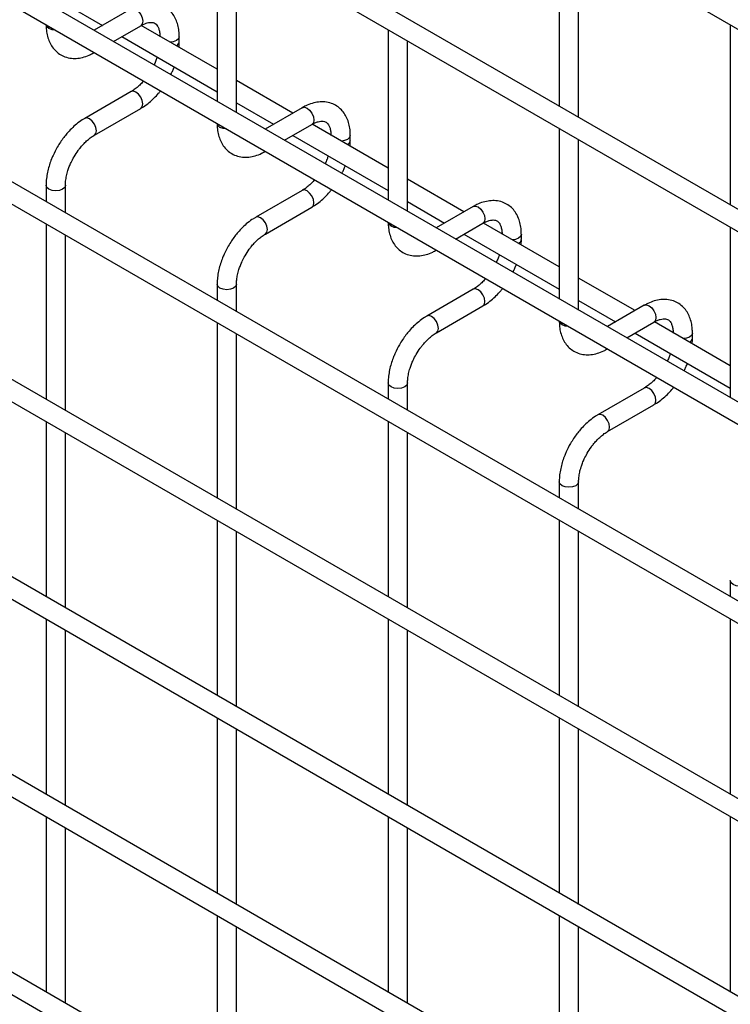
# Model space of a CAD drawing. Header units: inches. Extents: x 0.2 to 10.8, y 0.2 to 8.2.
# Tile 28 of 36: x 8.941 to 9.235, y 7.336 to 7.743. Entities that reach past the tile are written whole.
import ezdxf

# ---------------------------------------------------------------- set-up
doc = ezdxf.new("R2010")
doc.units = ezdxf.units.IN
doc.header["$MEASUREMENT"] = 0

msp = doc.modelspace()

# ---------------------------------------------------------------- linework, layer by layer
for p, q in [((8.52148, 8.15291), (10.56891, 6.97095)), ((10.57291, 6.89418), (8.52548, 8.07614)), ((8.52148, 8.06921), (10.56891, 6.88726)), ((8.52148, 7.9896), (10.56891, 6.80764)), ((10.48658, 6.8644), (8.60649, 7.94976)), ((10.57291, 6.73233), (8.52548, 7.91428)), ((8.52148, 7.90735), (10.56891, 6.7254)), ((10.57291, 6.65067), (8.52548, 7.83263)), ((8.52148, 7.8257), (10.56891, 6.64375)), ((9.02294, 7.77972), (9.02294, 7.70935)), ((9.16436, 7.78178), (9.16436, 7.70732)), ((9.03094, 7.70473), (9.03094, 7.77511)), ((9.17236, 7.7027), (9.17236, 7.77716)), ((10.57291, 6.56902), (8.52548, 7.75098)), ((8.96023, 7.74952), (8.97555, 7.74068)), ((8.98739, 7.74752), (8.97211, 7.73869)), ((8.52148, 7.74405), (10.56891, 6.56209)), ((8.98011, 7.73407), (8.99139, 7.74059)), ((9.02294, 7.72256), (8.99157, 7.74067)), ((9.09365, 7.7389), (9.09365, 7.66853)), ((9.23507, 7.74096), (9.23507, 7.6665)), ((8.98355, 7.73606), (9.02294, 7.71332)), ((9.00729, 7.73395), (9.00729, 7.73603)), ((9.10165, 7.66391), (9.10165, 7.73429)), ((9.05426, 7.70448), (9.03094, 7.71794)), ((8.98739, 7.71335), (8.96819, 7.70226)), ((8.97219, 7.69533), (8.99139, 7.70642)), ((9.03094, 7.7087), (9.04626, 7.69986)), ((9.0581, 7.7067), (9.04282, 7.69787)), ((9.05082, 7.69325), (9.0621, 7.69977)), ((9.09365, 7.68174), (9.06228, 7.69985)), ((9.16436, 7.69808), (9.16436, 7.62771)), ((9.05426, 7.69524), (9.09365, 7.6725)), ((9.078, 7.69313), (9.078, 7.69521)), ((9.17236, 7.62309), (9.17236, 7.69346)), ((9.12497, 7.66366), (9.10165, 7.67712)), ((8.95223, 7.67461), (8.95223, 7.66793)), ((8.96023, 7.66331), (8.96023, 7.67461)), ((10.57291, 6.48737), (8.52548, 7.66932)), ((9.0581, 7.67253), (9.0389, 7.66144)), ((9.0429, 7.65451), (9.0621, 7.6656)), ((9.10165, 7.66788), (9.11697, 7.65904)), ((9.12881, 7.66588), (9.11353, 7.65705)), ((8.52148, 7.66239), (10.56891, 6.48044)), ((8.95223, 7.65869), (8.95223, 7.58627)), ((9.12153, 7.65243), (9.13281, 7.65895)), ((9.16436, 7.64092), (9.13299, 7.65903)), ((9.23507, 7.65726), (9.23507, 7.58689)), ((8.96023, 7.58165), (8.96023, 7.65407)), ((9.12497, 7.65442), (9.16436, 7.63168)), ((9.14871, 7.65231), (9.14871, 7.65439)), ((9.19568, 7.62284), (9.17236, 7.6363)), ((9.02294, 7.63379), (9.02294, 7.62711)), ((9.03094, 7.62249), (9.03094, 7.63379)), ((9.12881, 7.6317), (9.10962, 7.62062)), ((9.11361, 7.61369), (9.13281, 7.62478)), ((9.17236, 7.62706), (9.18768, 7.61822)), ((9.19952, 7.62506), (9.18424, 7.61623)), ((9.02294, 7.61787), (9.02294, 7.54545)), ((9.19224, 7.61161), (9.20352, 7.61813)), ((9.23507, 7.6001), (9.2037, 7.61821)), ((9.03094, 7.54083), (9.03094, 7.61325)), ((9.19568, 7.6136), (9.23507, 7.59086)), ((9.21942, 7.61149), (9.21942, 7.61357)), ((9.09365, 7.59297), (9.09365, 7.58629)), ((9.10165, 7.58167), (9.10165, 7.59297)), ((10.57291, 6.40571), (8.52548, 7.58767)), ((9.19952, 7.59088), (9.18033, 7.5798)), ((9.18433, 7.57287), (9.20352, 7.58396)), ((8.52148, 7.58074), (10.56891, 6.39878)), ((8.95223, 7.57703), (8.95223, 7.50462)), ((9.09365, 7.57705), (9.09365, 7.50463)), ((8.96023, 7.5), (8.96023, 7.57242)), ((9.10165, 7.50001), (9.10165, 7.57243)), ((9.16436, 7.55215), (9.16436, 7.54546)), ((9.17236, 7.54085), (9.17236, 7.55215)), ((9.02294, 7.53621), (9.02294, 7.4638)), ((9.16436, 7.53623), (9.16436, 7.46381)), ((9.03094, 7.45918), (9.03094, 7.5316)), ((9.17236, 7.45919), (9.17236, 7.53161)), ((9.23507, 7.51133), (9.23507, 7.50464)), ((8.95223, 7.49538), (8.95223, 7.42296)), ((9.09365, 7.49539), (9.09365, 7.42298)), ((9.23507, 7.49541), (9.23507, 7.42299)), ((8.96023, 7.41835), (8.96023, 7.49076)), ((9.10165, 7.41836), (9.10165, 7.49078)), ((9.02294, 7.45456), (9.02294, 7.38214)), ((9.16436, 7.45457), (9.16436, 7.38216)), ((9.03094, 7.37752), (9.03094, 7.44994)), ((9.17236, 7.37754), (9.17236, 7.44995)), ((8.95223, 7.41373), (8.95223, 7.34131)), ((9.09365, 7.41374), (9.09365, 7.34132)), ((9.23507, 7.41375), (9.23507, 7.34134)), ((8.96023, 7.33669), (8.96023, 7.40911)), ((9.10165, 7.3367), (9.10165, 7.40912)), ((9.02294, 7.37291), (9.02294, 7.30049)), ((9.16436, 7.37292), (9.16436, 7.3005)), ((9.03094, 7.29587), (9.03094, 7.36829)), ((9.17236, 7.29588), (9.17236, 7.3683))]:
    msp.add_line(p, q)
at = {"flags": 128}
for points in [[(8.98939, 7.74732), (8.99047, 7.74645), (8.99139, 7.74521), (8.992, 7.74379), (8.99222, 7.74242), (8.992, 7.7413), (8.99139, 7.74059), (8.99139, 7.74059)], [(8.9534, 7.7394), (8.95253, 7.74015), (8.95223, 7.74093)], [(8.95604, 7.73873), (8.9547, 7.7389), (8.9534, 7.7394)], [(9.00729, 7.73602), (9.00698, 7.73515), (9.00611, 7.7344), (9.00482, 7.7339), (9.00359, 7.73373)], [(8.99222, 7.70825), (8.992, 7.70962), (8.99139, 7.71104), (8.99047, 7.71227), (8.98939, 7.71315), (8.98831, 7.71352), (8.98739, 7.71335)], [(8.99139, 7.70642), (8.99139, 7.70642), (8.992, 7.70712), (8.99222, 7.70825)], [(9.0581, 7.7067), (9.05902, 7.70688), (9.0601, 7.7065)], [(9.0601, 7.7065), (9.06118, 7.70563), (9.0621, 7.70439), (9.06272, 7.70297), (9.06293, 7.7016), (9.06272, 7.70047), (9.0621, 7.69977), (9.0621, 7.69977)], [(8.97019, 7.70206), (8.96911, 7.70244), (8.96819, 7.70226), (8.96818, 7.70226)], [(8.97219, 7.69533), (8.97219, 7.69533), (8.97281, 7.69604), (8.97302, 7.69717), (8.97281, 7.69854), (8.97219, 7.69995), (8.97128, 7.70119), (8.97019, 7.70206)], [(9.02411, 7.69858), (9.02324, 7.69933), (9.02294, 7.70011)], [(9.02675, 7.69791), (9.02541, 7.69808), (9.02411, 7.69858)], [(9.078, 7.6952), (9.07769, 7.69433), (9.07683, 7.69358), (9.07553, 7.69308), (9.0743, 7.69291)], [(8.96023, 7.67462), (8.96023, 7.67461), (8.95992, 7.67373), (8.95906, 7.67298), (8.95776, 7.67248), (8.95623, 7.6723), (8.9547, 7.67248), (8.9534, 7.67298), (8.95253, 7.67373), (8.95223, 7.67461), (8.95223, 7.67462)], [(9.06293, 7.66743), (9.06272, 7.6688), (9.0621, 7.67022), (9.06118, 7.67145), (9.0601, 7.67233), (9.05902, 7.6727), (9.0581, 7.67253)], [(9.0621, 7.6656), (9.0621, 7.6656), (9.06272, 7.6663), (9.06293, 7.66743)], [(9.12881, 7.66588), (9.12973, 7.66606), (9.13081, 7.66568)], [(9.13081, 7.66568), (9.1319, 7.66481), (9.13281, 7.66357), (9.13343, 7.66215), (9.13364, 7.66078), (9.13343, 7.65965), (9.13281, 7.65895), (9.13281, 7.65895)], [(9.0409, 7.66124), (9.03982, 7.66162), (9.0389, 7.66144), (9.03889, 7.66144)], [(9.0429, 7.65451), (9.0429, 7.65451), (9.04352, 7.65522), (9.04373, 7.65635), (9.04352, 7.65772), (9.0429, 7.65913), (9.04199, 7.66037), (9.0409, 7.66124)], [(9.09482, 7.65776), (9.09395, 7.65851), (9.09365, 7.65929)], [(9.09747, 7.65709), (9.09612, 7.65726), (9.09482, 7.65776)], [(9.14871, 7.65438), (9.1484, 7.65351), (9.14754, 7.65276), (9.14624, 7.65226), (9.14501, 7.65209)], [(9.03094, 7.6338), (9.03094, 7.63379), (9.03063, 7.63291), (9.02977, 7.63216), (9.02847, 7.63166), (9.02694, 7.63148), (9.02541, 7.63166), (9.02411, 7.63216), (9.02324, 7.63291), (9.02294, 7.63379), (9.02294, 7.6338)], [(9.13364, 7.62661), (9.13343, 7.62798), (9.13281, 7.6294), (9.1319, 7.63063), (9.13081, 7.63151), (9.12973, 7.63188), (9.12881, 7.6317)], [(9.13281, 7.62478), (9.13281, 7.62478), (9.13343, 7.62548), (9.13364, 7.62661)], [(9.19952, 7.62506), (9.20044, 7.62523), (9.20152, 7.62486)], [(9.20152, 7.62486), (9.20261, 7.62398), (9.20352, 7.62275), (9.20414, 7.62133), (9.20435, 7.61996), (9.20414, 7.61883), (9.20352, 7.61813), (9.20352, 7.61813)], [(9.11161, 7.62042), (9.11053, 7.6208), (9.10961, 7.62062), (9.1096, 7.62061)], [(9.11361, 7.61369), (9.11361, 7.61369), (9.11423, 7.6144), (9.11444, 7.61552), (9.11423, 7.6169), (9.11361, 7.61831), (9.1127, 7.61955), (9.11161, 7.62042)], [(9.16553, 7.61694), (9.16466, 7.61769), (9.16436, 7.61847)], [(9.16818, 7.61627), (9.16683, 7.61644), (9.16553, 7.61694)], [(9.21942, 7.61356), (9.21911, 7.61268), (9.21825, 7.61194), (9.21695, 7.61144), (9.21572, 7.61127)], [(9.10165, 7.59298), (9.10165, 7.59297), (9.10135, 7.59209), (9.10048, 7.59134), (9.09918, 7.59084), (9.09765, 7.59066), (9.09612, 7.59084), (9.09482, 7.59134), (9.09395, 7.59209), (9.09365, 7.59297), (9.09365, 7.59298)], [(9.20435, 7.58579), (9.20414, 7.58716), (9.20352, 7.58858), (9.20261, 7.58981), (9.20152, 7.59069), (9.20044, 7.59106), (9.19952, 7.59088)], [(9.20352, 7.58396), (9.20352, 7.58396), (9.20414, 7.58466), (9.20435, 7.58579)], [(9.18233, 7.5796), (9.18124, 7.57998), (9.18033, 7.5798), (9.18031, 7.57979)], [(9.18432, 7.57287), (9.18433, 7.57287), (9.18494, 7.57358), (9.18515, 7.5747), (9.18494, 7.57608), (9.18433, 7.57749), (9.18341, 7.57873), (9.18233, 7.5796)], [(9.17236, 7.55216), (9.17236, 7.55215), (9.17206, 7.55126), (9.17119, 7.55052), (9.16989, 7.55002), (9.16836, 7.54984), (9.16683, 7.55002), (9.16553, 7.55052), (9.16466, 7.55126), (9.16436, 7.55215), (9.16436, 7.55216)], [(9.24307, 7.51134), (9.24307, 7.51133), (9.24277, 7.51044), (9.2419, 7.5097), (9.2406, 7.50919), (9.23907, 7.50902), (9.23754, 7.50919), (9.23624, 7.5097), (9.23538, 7.51044), (9.23507, 7.51133), (9.23507, 7.51134)]]:
    msp.add_lwpolyline(points, dxfattribs=at)
for centre in [(9.00508, 7.73429), (9.07579, 7.69347), (9.1465, 7.65265), (9.21721, 7.61183)]:
    msp.add_arc(centre, 0.00224, 296.5234, 350.8093)
for points, knots in [([(9.00725, 7.73602), (9.00725, 7.73661), (9.00725, 7.73808), (9.00689, 7.7403), (9.00618, 7.74266), (9.0051, 7.74482), (9.00362, 7.74672), (9.00173, 7.74829), (8.99941, 7.74943), (8.99683, 7.74999), (8.99414, 7.74995), (8.99149, 7.74938), (8.98922, 7.74855), (8.98788, 7.74775), (8.9874, 7.74747)], [0, 0, 0, 0, 0.055592, 0.138527, 0.222447, 0.30698, 0.392218, 0.479262, 0.570513, 0.669513, 0.760726, 0.854051, 0.947574, 1, 1, 1, 1]), ([(8.99139, 7.74057), (8.99181, 7.74081), (8.99273, 7.74131), (8.99402, 7.74175), (8.9952, 7.74197), (8.9962, 7.74194), (8.99703, 7.74171), (8.99768, 7.74129), (8.99831, 7.74052), (8.99883, 7.73943), (8.99917, 7.73795), (8.99932, 7.73678), (8.99928, 7.73606), (8.99928, 7.73603)], [0, 0, 0, 0, 0.076341, 0.164647, 0.254489, 0.348472, 0.453572, 0.589697, 0.695681, 0.796643, 0.895926, 0.994247, 1, 1, 1, 1]), ([(8.95226, 7.74105), (8.95226, 7.74047), (8.95226, 7.739), (8.95262, 7.73679), (8.95332, 7.73442), (8.9544, 7.73225), (8.95587, 7.73034), (8.95776, 7.72876), (8.96007, 7.72761), (8.96264, 7.72704), (8.96533, 7.72705), (8.96799, 7.7276), (8.97029, 7.72844), (8.97167, 7.72925), (8.97219, 7.72956)], [0, 0, 0, 0, 0.054399, 0.137173, 0.220932, 0.305308, 0.390376, 0.477209, 0.568163, 0.66675, 0.757718, 0.850824, 0.944202, 1, 1, 1, 1]), ([(9.00714, 7.73168), (9.0072, 7.73216), (9.0073, 7.73293), (9.00727, 7.73366), (9.00725, 7.73393)], [0, 0, 0, 0, 0.629491, 1, 1, 1, 1]), ([(8.99816, 7.72762), (8.998, 7.72715), (8.99764, 7.72611), (8.9972, 7.72502), (8.99689, 7.72443), (8.99687, 7.7244)], [0, 0, 0, 0, 0.438922, 0.964949, 1, 1, 1, 1]), ([(9.00378, 7.72041), (9.00401, 7.72083), (9.00447, 7.72171), (9.00492, 7.72278), (9.00515, 7.72341), (9.0052, 7.72356)], [0, 0, 0, 0, 0.408976, 0.858362, 1, 1, 1, 1]), ([(8.99248, 7.71769), (8.99231, 7.71749), (8.9917, 7.71677), (8.99055, 7.71566), (8.98908, 7.71444), (8.988, 7.71367), (8.98746, 7.71339), (8.9874, 7.71336)], [0, 0, 0, 0, 0.106378, 0.380972, 0.668987, 0.961945, 1, 1, 1, 1]), ([(8.99138, 7.70647), (8.99175, 7.70666), (8.99293, 7.7073), (8.99479, 7.70874), (8.99688, 7.71062), (8.99844, 7.71227), (8.99926, 7.71331), (8.99952, 7.71363)], [0, 0, 0, 0, 0.12332, 0.400048, 0.657251, 0.892098, 1, 1, 1, 1]), ([(9.07796, 7.6952), (9.07796, 7.69579), (9.07796, 7.69726), (9.0776, 7.69948), (9.07689, 7.70184), (9.07581, 7.704), (9.07433, 7.7059), (9.07244, 7.70747), (9.07012, 7.70861), (9.06754, 7.70917), (9.06485, 7.70913), (9.0622, 7.70856), (9.05993, 7.70773), (9.05859, 7.70693), (9.05811, 7.70665)], [0, 0, 0, 0, 0.055592, 0.138527, 0.222447, 0.30698, 0.392218, 0.479262, 0.570513, 0.669513, 0.760726, 0.854051, 0.947574, 1, 1, 1, 1]), ([(8.9682, 7.70221), (8.96787, 7.70203), (8.96671, 7.70141), (8.96487, 7.7), (8.96275, 7.69812), (8.961, 7.69624), (8.95949, 7.69437), (8.95813, 7.69248), (8.95728, 7.69108), (8.95685, 7.69037)], [0, 0, 0, 0, 0.076054, 0.263021, 0.437352, 0.597786, 0.719603, 0.857444, 1, 1, 1, 1]), ([(9.02297, 7.70023), (9.02297, 7.69965), (9.02297, 7.69818), (9.02333, 7.69596), (9.02403, 7.6936), (9.02511, 7.69143), (9.02658, 7.68952), (9.02847, 7.68794), (9.03078, 7.68679), (9.03335, 7.68622), (9.03604, 7.68623), (9.0387, 7.68678), (9.041, 7.68762), (9.04238, 7.68843), (9.0429, 7.68874)], [0, 0, 0, 0, 0.054399, 0.137173, 0.220932, 0.305308, 0.390376, 0.477209, 0.568163, 0.66675, 0.757718, 0.850824, 0.944202, 1, 1, 1, 1]), ([(9.0621, 7.69975), (9.06252, 7.69999), (9.06344, 7.70049), (9.06473, 7.70093), (9.06591, 7.70115), (9.06691, 7.70112), (9.06774, 7.70089), (9.06839, 7.70047), (9.06902, 7.6997), (9.06954, 7.69861), (9.06988, 7.69713), (9.07003, 7.69596), (9.06999, 7.69524), (9.06999, 7.69521)], [0, 0, 0, 0, 0.076341, 0.164647, 0.254489, 0.348472, 0.453572, 0.589697, 0.695681, 0.796643, 0.895926, 0.994247, 1, 1, 1, 1]), ([(8.96378, 7.68637), (8.96434, 7.68727), (8.96512, 7.68854), (8.96642, 7.69024), (8.96758, 7.69159), (8.969, 7.693), (8.97048, 7.69422), (8.97157, 7.695), (8.97212, 7.69528), (8.97219, 7.69532)], [0, 0, 0, 0, 0.233186, 0.328025, 0.483332, 0.641352, 0.807119, 0.975755, 1, 1, 1, 1]), ([(9.07785, 7.69086), (9.07791, 7.69134), (9.07801, 7.69211), (9.07798, 7.69284), (9.07796, 7.69311)], [0, 0, 0, 0, 0.629491, 1, 1, 1, 1]), ([(8.95685, 7.69037), (8.95624, 7.68924), (8.95538, 7.68764), (8.95435, 7.6852), (8.9536, 7.6831), (8.95291, 7.68061), (8.95244, 7.67805), (8.95222, 7.67603), (8.95225, 7.67491), (8.95226, 7.67462)], [0, 0, 0, 0, 0.22114, 0.311302, 0.459898, 0.612592, 0.774999, 0.943044, 1, 1, 1, 1]), ([(8.96024, 7.67462), (8.96025, 7.6752), (8.96028, 7.67642), (8.96064, 7.6785), (8.96117, 7.68051), (8.96183, 7.68236), (8.96264, 7.68428), (8.96336, 7.6856), (8.96378, 7.68637)], [0, 0, 0, 0, 0.169323, 0.352373, 0.534052, 0.667576, 0.805635, 1, 1, 1, 1]), ([(9.06888, 7.6868), (9.06871, 7.68633), (9.06835, 7.68529), (9.06791, 7.6842), (9.0676, 7.68361), (9.06758, 7.68358)], [0, 0, 0, 0, 0.438922, 0.964949, 1, 1, 1, 1]), ([(9.07449, 7.67959), (9.07472, 7.68001), (9.07518, 7.68089), (9.07563, 7.68196), (9.07586, 7.68259), (9.07591, 7.68274)], [0, 0, 0, 0, 0.408976, 0.858362, 1, 1, 1, 1]), ([(9.06319, 7.67687), (9.06302, 7.67667), (9.06241, 7.67594), (9.06126, 7.67484), (9.05979, 7.67362), (9.05871, 7.67285), (9.05817, 7.67257), (9.05811, 7.67254)], [0, 0, 0, 0, 0.106378, 0.380972, 0.668987, 0.961945, 1, 1, 1, 1]), ([(9.0621, 7.66565), (9.06246, 7.66584), (9.06364, 7.66648), (9.0655, 7.66792), (9.06759, 7.6698), (9.06915, 7.67145), (9.06997, 7.67249), (9.07023, 7.67281)], [0, 0, 0, 0, 0.12332, 0.400048, 0.657251, 0.892098, 1, 1, 1, 1]), ([(9.14867, 7.65438), (9.14867, 7.65497), (9.14867, 7.65644), (9.14831, 7.65866), (9.1476, 7.66102), (9.14652, 7.66318), (9.14504, 7.66508), (9.14315, 7.66665), (9.14083, 7.66779), (9.13825, 7.66835), (9.13556, 7.66831), (9.13291, 7.66774), (9.13064, 7.66691), (9.1293, 7.66611), (9.12882, 7.66583)], [0, 0, 0, 0, 0.055592, 0.138527, 0.222447, 0.30698, 0.392218, 0.479262, 0.570513, 0.669513, 0.760726, 0.854051, 0.947574, 1, 1, 1, 1]), ([(9.03891, 7.66139), (9.03858, 7.66121), (9.03742, 7.66059), (9.03558, 7.65918), (9.03346, 7.6573), (9.03171, 7.65542), (9.0302, 7.65355), (9.02884, 7.65166), (9.02799, 7.65026), (9.02756, 7.64955)], [0, 0, 0, 0, 0.076054, 0.263021, 0.437352, 0.597786, 0.719603, 0.857444, 1, 1, 1, 1]), ([(9.09368, 7.65941), (9.09368, 7.65883), (9.09368, 7.65736), (9.09404, 7.65514), (9.09474, 7.65278), (9.09582, 7.65061), (9.09729, 7.6487), (9.09918, 7.64712), (9.10149, 7.64596), (9.10406, 7.6454), (9.10675, 7.64541), (9.10941, 7.64596), (9.11171, 7.6468), (9.11309, 7.64761), (9.11361, 7.64791)], [0, 0, 0, 0, 0.054399, 0.137173, 0.220932, 0.305308, 0.390376, 0.477209, 0.568163, 0.66675, 0.757718, 0.850824, 0.944202, 1, 1, 1, 1]), ([(9.13281, 7.65893), (9.13324, 7.65917), (9.13415, 7.65967), (9.13544, 7.66011), (9.13662, 7.66033), (9.13762, 7.6603), (9.13845, 7.66007), (9.1391, 7.65965), (9.13973, 7.65887), (9.14025, 7.65779), (9.14059, 7.65631), (9.14074, 7.65514), (9.1407, 7.65442), (9.1407, 7.65438)], [0, 0, 0, 0, 0.0763405, 0.1646466, 0.2544891, 0.3484721, 0.4535719, 0.5896971, 0.6956808, 0.7966431, 0.8959258, 0.9942469, 1, 1, 1, 1]), ([(9.03449, 7.64555), (9.03505, 7.64645), (9.03583, 7.64772), (9.03713, 7.64942), (9.03829, 7.65077), (9.03971, 7.65218), (9.04119, 7.6534), (9.04228, 7.65418), (9.04283, 7.65446), (9.0429, 7.6545)], [0, 0, 0, 0, 0.233186, 0.328025, 0.483332, 0.641352, 0.807119, 0.975755, 1, 1, 1, 1]), ([(9.02756, 7.64955), (9.02695, 7.64842), (9.02609, 7.64682), (9.02506, 7.64438), (9.02431, 7.64228), (9.02362, 7.63979), (9.02315, 7.63723), (9.02293, 7.63521), (9.02296, 7.63409), (9.02297, 7.6338)], [0, 0, 0, 0, 0.22114, 0.311302, 0.459898, 0.612592, 0.774999, 0.943044, 1, 1, 1, 1]), ([(9.14856, 7.65004), (9.14862, 7.65052), (9.14872, 7.65129), (9.14869, 7.65202), (9.14867, 7.65229)], [0, 0, 0, 0, 0.629491, 1, 1, 1, 1]), ([(9.03095, 7.6338), (9.03097, 7.63438), (9.031, 7.6356), (9.03135, 7.63768), (9.03188, 7.63968), (9.03254, 7.64154), (9.03335, 7.64346), (9.03407, 7.64478), (9.03449, 7.64555)], [0, 0, 0, 0, 0.169323, 0.352373, 0.534052, 0.667576, 0.805635, 1, 1, 1, 1]), ([(9.13959, 7.64598), (9.13942, 7.64551), (9.13906, 7.64447), (9.13862, 7.64338), (9.13831, 7.64279), (9.13829, 7.64276)], [0, 0, 0, 0, 0.438922, 0.964949, 1, 1, 1, 1]), ([(9.1452, 7.63877), (9.14543, 7.63919), (9.14589, 7.64007), (9.14635, 7.64114), (9.14657, 7.64177), (9.14662, 7.64192)], [0, 0, 0, 0, 0.408976, 0.858362, 1, 1, 1, 1]), ([(9.1339, 7.63605), (9.13373, 7.63585), (9.13312, 7.63512), (9.13197, 7.63402), (9.1305, 7.6328), (9.12942, 7.63203), (9.12888, 7.63175), (9.12882, 7.63172)], [0, 0, 0, 0, 0.106378, 0.380972, 0.668987, 0.961945, 1, 1, 1, 1]), ([(9.13281, 7.62483), (9.13317, 7.62502), (9.13435, 7.62566), (9.13621, 7.62709), (9.1383, 7.62898), (9.13986, 7.63063), (9.14068, 7.63167), (9.14094, 7.63199)], [0, 0, 0, 0, 0.12332, 0.400048, 0.657251, 0.892098, 1, 1, 1, 1]), ([(9.21939, 7.61356), (9.21939, 7.61415), (9.21938, 7.61562), (9.21902, 7.61784), (9.21832, 7.6202), (9.21723, 7.62236), (9.21575, 7.62426), (9.21386, 7.62583), (9.21154, 7.62697), (9.20897, 7.62752), (9.20627, 7.62749), (9.20362, 7.62692), (9.20135, 7.62609), (9.20001, 7.62529), (9.19953, 7.62501)], [0, 0, 0, 0, 0.055592, 0.138527, 0.222447, 0.30698, 0.392218, 0.479262, 0.570513, 0.669513, 0.760726, 0.854051, 0.947574, 1, 1, 1, 1]), ([(9.10962, 7.62057), (9.10929, 7.62039), (9.10813, 7.61977), (9.10629, 7.61836), (9.10417, 7.61648), (9.10242, 7.6146), (9.10091, 7.61273), (9.09955, 7.61084), (9.0987, 7.60944), (9.09827, 7.60873)], [0, 0, 0, 0, 0.076054, 0.263021, 0.437352, 0.597786, 0.719603, 0.857444, 1, 1, 1, 1]), ([(9.16439, 7.61859), (9.16439, 7.61801), (9.16439, 7.61654), (9.16475, 7.61432), (9.16545, 7.61196), (9.16653, 7.60979), (9.16801, 7.60788), (9.16989, 7.6063), (9.1722, 7.60514), (9.17477, 7.60458), (9.17746, 7.60459), (9.18012, 7.60514), (9.18243, 7.60598), (9.1838, 7.60679), (9.18432, 7.60709)], [0, 0, 0, 0, 0.054399, 0.137173, 0.220932, 0.305308, 0.390376, 0.477209, 0.568163, 0.66675, 0.757718, 0.850824, 0.944202, 1, 1, 1, 1]), ([(9.20352, 7.61811), (9.20395, 7.61835), (9.20486, 7.61885), (9.20615, 7.61929), (9.20733, 7.61951), (9.20833, 7.61948), (9.20916, 7.61925), (9.20981, 7.61883), (9.21044, 7.61805), (9.21096, 7.61697), (9.2113, 7.61549), (9.21146, 7.61432), (9.21141, 7.6136), (9.21141, 7.61356)], [0, 0, 0, 0, 0.076341, 0.164647, 0.254489, 0.348472, 0.453572, 0.589697, 0.695681, 0.796643, 0.895926, 0.994247, 1, 1, 1, 1]), ([(9.1052, 7.60473), (9.10576, 7.60563), (9.10654, 7.6069), (9.10785, 7.6086), (9.109, 7.60995), (9.11042, 7.61136), (9.1119, 7.61258), (9.11299, 7.61336), (9.11354, 7.61364), (9.11361, 7.61368)], [0, 0, 0, 0, 0.233186, 0.328025, 0.483332, 0.641352, 0.807119, 0.975755, 1, 1, 1, 1]), ([(9.09827, 7.60873), (9.09766, 7.6076), (9.0968, 7.606), (9.09577, 7.60356), (9.09502, 7.60146), (9.09433, 7.59897), (9.09387, 7.59641), (9.09364, 7.59438), (9.09367, 7.59327), (9.09368, 7.59298)], [0, 0, 0, 0, 0.22114, 0.311302, 0.459898, 0.612592, 0.774999, 0.943044, 1, 1, 1, 1]), ([(9.21928, 7.60922), (9.21933, 7.6097), (9.21943, 7.61047), (9.2194, 7.6112), (9.21939, 7.61147)], [0, 0, 0, 0, 0.629491, 1, 1, 1, 1]), ([(9.10166, 7.59298), (9.10168, 7.59356), (9.10171, 7.59478), (9.10206, 7.59686), (9.10259, 7.59886), (9.10325, 7.60072), (9.10406, 7.60264), (9.10478, 7.60396), (9.1052, 7.60473)], [0, 0, 0, 0, 0.169323, 0.352373, 0.534052, 0.667576, 0.805635, 1, 1, 1, 1]), ([(9.2103, 7.60516), (9.21013, 7.60469), (9.20977, 7.60365), (9.20933, 7.60256), (9.20902, 7.60197), (9.209, 7.60194)], [0, 0, 0, 0, 0.438922, 0.964949, 1, 1, 1, 1]), ([(9.21591, 7.59795), (9.21614, 7.59837), (9.2166, 7.59925), (9.21706, 7.60032), (9.21728, 7.60095), (9.21733, 7.6011)], [0, 0, 0, 0, 0.408976, 0.858362, 1, 1, 1, 1]), ([(9.20461, 7.59523), (9.20444, 7.59503), (9.20383, 7.5943), (9.20268, 7.5932), (9.20121, 7.59198), (9.20013, 7.59121), (9.19959, 7.59093), (9.19953, 7.5909)], [0, 0, 0, 0, 0.106378, 0.380972, 0.668987, 0.961945, 1, 1, 1, 1]), ([(9.20352, 7.58401), (9.20388, 7.5842), (9.20506, 7.58484), (9.20692, 7.58627), (9.20901, 7.58816), (9.21057, 7.58981), (9.21139, 7.59085), (9.21165, 7.59117)], [0, 0, 0, 0, 0.12332, 0.400048, 0.657251, 0.892098, 1, 1, 1, 1]), ([(9.18033, 7.57975), (9.18, 7.57957), (9.17884, 7.57895), (9.177, 7.57754), (9.17488, 7.57566), (9.17313, 7.57378), (9.17162, 7.57191), (9.17026, 7.57002), (9.16941, 7.56862), (9.16899, 7.56791)], [0, 0, 0, 0, 0.076054, 0.263021, 0.437352, 0.597786, 0.719603, 0.857444, 1, 1, 1, 1]), ([(9.17591, 7.56391), (9.17647, 7.56481), (9.17725, 7.56608), (9.17856, 7.56778), (9.17971, 7.56913), (9.18113, 7.57054), (9.18261, 7.57176), (9.1837, 7.57254), (9.18425, 7.57282), (9.18432, 7.57286)], [0, 0, 0, 0, 0.233186, 0.328025, 0.483332, 0.641352, 0.807119, 0.975755, 1, 1, 1, 1]), ([(9.16899, 7.56791), (9.16837, 7.56678), (9.16751, 7.56518), (9.16648, 7.56274), (9.16573, 7.56064), (9.16504, 7.55815), (9.16458, 7.55559), (9.16435, 7.55356), (9.16438, 7.55245), (9.16439, 7.55216)], [0, 0, 0, 0, 0.22114, 0.311302, 0.459898, 0.612592, 0.774999, 0.943044, 1, 1, 1, 1]), ([(9.17237, 7.55216), (9.17239, 7.55274), (9.17242, 7.55396), (9.17277, 7.55603), (9.1733, 7.55804), (9.17396, 7.5599), (9.17477, 7.56181), (9.17549, 7.56314), (9.17591, 7.56391)], [0, 0, 0, 0, 0.169323, 0.352373, 0.534052, 0.667576, 0.805635, 1, 1, 1, 1])]:
    msp.add_open_spline(points, degree=3, knots=knots)

doc.saveas('drawing.dxf')
